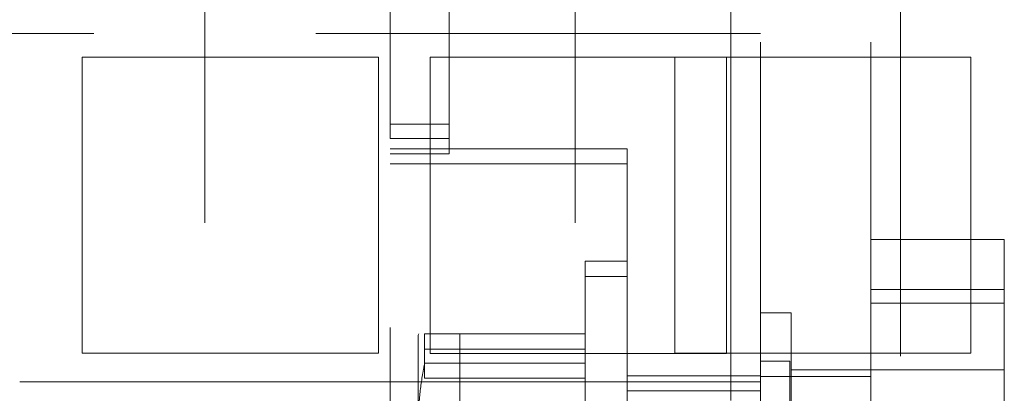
# Paper-space layout '2' of a CAD drawing. Header units: inches. Extents: x 1 to 109, y 1 to 85.
# Tile 56 of 134: x 87.798 to 88.352, y 21.07 to 21.28. Entities that reach past the tile are written whole.
import ezdxf

# ---------------------------------------------------------------- set-up
doc = ezdxf.new("R2010")
doc.units = ezdxf.units.IN
doc.header["$MEASUREMENT"] = 0
doc.linetypes.add('HIDDEN', pattern=[0.075, 0.05, -0.025])

psp = doc.layouts.new('2')

# ---------------------------------------------------------------- linework, layer by layer
at = {"color": 7, "linetype": 'HIDDEN', "lineweight": 0, "ltscale": 5}
for p, q in [((88.29402, 30.34099), (88.29402, 19.94099)), ((88.19844, 19.94099), (88.19844, 29.14265)), ((88.21511, 29.14265), (88.21511, 19.94099)), ((88.27736, 29.14265), (88.27736, 19.94099)), ((88.04011, 21.21332), (88.04011, 21.73832)), ((87.90261, 20.79099), (87.90261, 21.62432)), ((88.00677, 21.21332), (88.00677, 21.62432)), ((88.11094, 20.79099), (88.11094, 21.62432)), ((85.71511, 21.2724), (88.21511, 21.2724)), ((88.00026, 21.25924), (87.83359, 21.25924)), ((87.83359, 21.25924), (87.83359, 21.09257)), ((88.00026, 21.09257), (88.00026, 21.25924)), ((88.33359, 21.25924), (88.16693, 21.25924)), ((88.16693, 21.25924), (88.16693, 21.09257)), ((88.33359, 21.09257), (88.33359, 21.25924)), ((88.00677, 21.2214), (88.04011, 21.2214)), ((88.00677, 20.85707), (88.00677, 21.21332)), ((88.04011, 21.21332), (88.00677, 21.21332)), ((88.04011, 21.20474), (88.04011, 21.21332)), ((88.14011, 21.20765), (88.00677, 21.20765)), ((88.04011, 21.20474), (88.00677, 21.20474)), ((88.14011, 20.99932), (88.14011, 21.20765)), ((88.14011, 21.19907), (88.00677, 21.19907)), ((88.35236, 21.15657), (88.27736, 21.15657)), ((88.35236, 21.15657), (88.35236, 20.89657)), ((88.11661, 21.14432), (88.11661, 20.85432)), ((88.14011, 21.14432), (88.11661, 21.14432)), ((88.14011, 21.13574), (88.11661, 21.13574)), ((88.35236, 21.12849), (88.27736, 21.12849)), ((88.23236, 21.11532), (88.21511, 21.11532)), ((88.23236, 20.93782), (88.23236, 21.11532)), ((88.35236, 21.12074), (88.27736, 21.12074)), ((88.02299, 21.10349), (88.02261, 21.10267)), ((88.02261, 21.0514), (88.02261, 21.10267)), ((88.02626, 21.10349), (88.02626, 21.08704)), ((88.02626, 21.10349), (88.11661, 21.10349)), ((88.04611, 20.89515), (88.04611, 21.10349)), ((88.02626, 21.0949), (88.11661, 21.0949)), ((87.83359, 21.09257), (88.00026, 21.09257)), ((88.16693, 21.09257), (88.33359, 21.09257)), ((88.23177, 21.08807), (88.21511, 21.08807)), ((88.23177, 20.91057), (88.23177, 21.08807)), ((88.11661, 21.08704), (88.02626, 21.08704)), ((88.02626, 21.08704), (88.02626, 21.07845)), ((88.35236, 21.08324), (88.23236, 21.08324)), ((88.11661, 21.07845), (88.02626, 21.07845)), ((88.21511, 21.07994), (88.14011, 21.07994)), ((88.27736, 21.07949), (88.21511, 21.07949)), ((87.90261, 21.0764), (87.79844, 21.0764)), ((88.00677, 21.0764), (87.90261, 21.0764)), ((88.11094, 21.0764), (88.00677, 21.0764)), ((88.21511, 21.0764), (88.11094, 21.0764)), ((88.21511, 21.07136), (88.14011, 21.07136))]:
    psp.add_line(p, q, dxfattribs=at)
at = {"color": 7, "linetype": 'Continuous', "lineweight": 15, "ltscale": 5}
for p, q in [((88.19609, 21.25907), (88.02943, 21.25907)), ((88.02943, 21.25907), (88.02943, 21.0924)), ((88.19609, 21.0924), (88.19609, 21.25907)), ((88.02943, 21.0924), (88.19609, 21.0924))]:
    psp.add_line(p, q, dxfattribs=at)
at = {"color": 7, "linetype": 'HIDDEN', "lineweight": 0, "ltscale": 5}
psp.add_open_spline([(88.02626, 21.08704), (88.02585, 21.08483), (88.02447, 21.07748), (88.02295, 21.0656), (88.02271, 21.05589), (88.02261, 21.0514)], degree=3, knots=[0, 0, 0, 0, 0.186899, 0.623993, 1, 1, 1, 1], dxfattribs=at)

doc.saveas('drawing.dxf')
